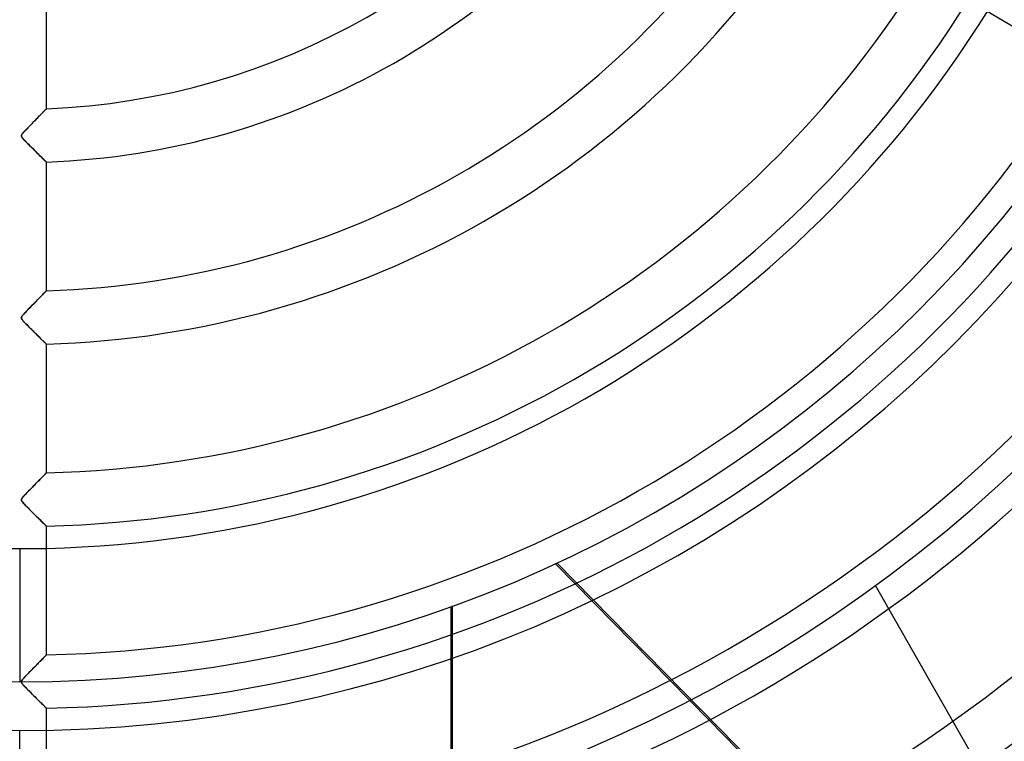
# Model space of a CAD drawing. Header units: millimetres. Extents: x -790 to 790, y -790 to 790.
# Tile 42 of 62: x 0 to 185, y -250 to -115. Entities that reach past the tile are written whole.
import ezdxf

# ---------------------------------------------------------------- set-up
doc = ezdxf.new("R2010")
doc.units = ezdxf.units.MM
doc.layers.add('HIDDEN', color=7, linetype='Continuous')
doc.layers.add('THICK', color=7, linetype='Continuous')

msp = doc.modelspace()

# ---------------------------------------------------------------- linework, layer by layer
at = {"layer": 'HIDDEN'}
for p, q in [((3.55, -132.81), (3.4, -132.97)), ((3.7, -132.66), (3.55, -132.81)), ((3.84, -132.52), (3.7, -132.66)), ((3.97, -132.38), (3.84, -132.52)), ((4.1, -132.25), (3.97, -132.38)), ((4.22, -132.12), (4.1, -132.25)), ((4.34, -132), (4.22, -132.12)), ((4.45, -131.89), (4.34, -132)), ((4.55, -131.79), (4.45, -131.89)), ((4.64, -131.69), (4.55, -131.79)), ((4.72, -131.61), (4.64, -131.69)), ((4.79, -131.53), (4.72, -131.61)), ((4.86, -131.47), (4.79, -131.53)), ((4.91, -131.41), (4.86, -131.47)), ((4.95, -131.37), (4.91, -131.41)), ((4.98, -131.34), (4.95, -131.37)), ((4.99, -131.32), (4.98, -131.34)), ((5, -131.31), (4.99, -131.32)), ((1.73, -134.69), (1.55, -134.87)), ((1.91, -134.51), (1.73, -134.69)), ((2.08, -134.32), (1.91, -134.51)), ((2.26, -134.15), (2.08, -134.32)), ((2.43, -133.97), (2.26, -134.15)), ((2.6, -133.79), (2.43, -133.97)), ((2.77, -133.62), (2.6, -133.79)), ((2.93, -133.45), (2.77, -133.62)), ((3.09, -133.29), (2.93, -133.45)), ((3.25, -133.13), (3.09, -133.29)), ((3.4, -132.97), (3.25, -133.13)), ((0.36, -136.23), (0.32, -136.34)), ((0.32, -136.34), (0.32, -136.44)), ((0.32, -136.44), (0.35, -136.56)), ((0.35, -136.56), (0.43, -136.68)), ((0.43, -136.11), (0.36, -136.23)), ((0.53, -135.97), (0.43, -136.11)), ((0.67, -135.8), (0.53, -135.97)), ((0.84, -135.62), (0.67, -135.8)), ((1.01, -135.43), (0.84, -135.62)), ((1.19, -135.25), (1.01, -135.43)), ((1.37, -135.06), (1.19, -135.25)), ((1.55, -134.87), (1.37, -135.06)), ((0.43, -136.68), (0.53, -136.82)), ((0.53, -136.82), (0.66, -136.98)), ((0.66, -136.98), (0.82, -137.16)), ((0.82, -137.16), (1.01, -137.36)), ((1.01, -137.36), (1.23, -137.58)), ((1.23, -137.58), (1.45, -137.81)), ((1.45, -137.81), (1.69, -138.05)), ((1.69, -138.05), (1.93, -138.29)), ((1.93, -138.29), (2.19, -138.55)), ((2.19, -138.55), (2.44, -138.8)), ((2.44, -138.8), (2.71, -139.06)), ((2.71, -139.06), (2.96, -139.31)), ((2.96, -139.31), (3.21, -139.56)), ((3.21, -139.56), (3.44, -139.79)), ((3.44, -139.79), (3.66, -140)), ((3.66, -140), (3.87, -140.2)), ((3.87, -140.2), (4.06, -140.39)), ((4.06, -140.39), (4.24, -140.56)), ((4.24, -140.56), (4.4, -140.72)), ((4.4, -140.72), (4.55, -140.87)), ((4.55, -140.87), (4.68, -140.99)), ((4.68, -140.99), (4.79, -141.1)), ((4.79, -141.1), (4.88, -141.19)), ((4.88, -141.19), (4.95, -141.25)), ((4.95, -141.25), (4.99, -141.29)), ((4.99, -141.29), (5, -141.3)), ((4.42, -166.03), (4.26, -166.19)), ((4.57, -165.88), (4.42, -166.03)), ((4.7, -165.75), (4.57, -165.88)), ((4.8, -165.64), (4.7, -165.75)), ((4.89, -165.55), (4.8, -165.64)), ((4.95, -165.49), (4.89, -165.55)), ((4.99, -165.45), (4.95, -165.49)), ((5, -165.43), (4.99, -165.45)), ((2.79, -167.7), (2.55, -167.95)), ((3.03, -167.46), (2.79, -167.7)), ((3.26, -167.22), (3.03, -167.46)), ((3.48, -167), (3.26, -167.22)), ((3.69, -166.78), (3.48, -167)), ((3.9, -166.57), (3.69, -166.78)), ((4.09, -166.38), (3.9, -166.57)), ((4.26, -166.19), (4.09, -166.38)), ((0.86, -169.7), (0.69, -169.89)), ((1.06, -169.49), (0.86, -169.7)), ((1.28, -169.25), (1.06, -169.49)), ((1.53, -169), (1.28, -169.25)), ((1.78, -168.74), (1.53, -169)), ((2.04, -168.47), (1.78, -168.74)), ((2.3, -168.21), (2.04, -168.47)), ((2.55, -167.95), (2.3, -168.21)), ((0.33, -170.39), (0.32, -170.48)), ((0.32, -170.48), (0.32, -170.56)), ((0.32, -170.56), (0.35, -170.64)), ((0.37, -170.3), (0.33, -170.39)), ((0.35, -170.64), (0.39, -170.73)), ((0.44, -170.19), (0.37, -170.3)), ((0.39, -170.73), (0.46, -170.84)), ((0.55, -170.05), (0.44, -170.19)), ((0.46, -170.84), (0.55, -170.95)), ((0.69, -169.89), (0.55, -170.05)), ((0.55, -170.95), (0.64, -171.06)), ((0.64, -171.06), (0.73, -171.16)), ((0.73, -171.16), (0.82, -171.26)), ((0.82, -171.26), (0.93, -171.37)), ((0.93, -171.37), (1.05, -171.49)), ((1.05, -171.49), (1.17, -171.63)), ((1.17, -171.63), (1.31, -171.77)), ((1.31, -171.77), (1.46, -171.92)), ((1.46, -171.92), (1.61, -172.08)), ((1.61, -172.08), (1.78, -172.24)), ((1.78, -172.24), (1.94, -172.41)), ((1.94, -172.41), (2.12, -172.58)), ((2.12, -172.58), (2.3, -172.76)), ((2.3, -172.76), (2.48, -172.94)), ((2.48, -172.94), (2.66, -173.12)), ((2.66, -173.12), (2.84, -173.3)), ((2.84, -173.3), (3.01, -173.47)), ((3.01, -173.47), (3.18, -173.63)), ((3.18, -173.63), (3.34, -173.79)), ((3.34, -173.79), (3.49, -173.94)), ((3.49, -173.94), (3.64, -174.09)), ((3.64, -174.09), (3.79, -174.23)), ((3.79, -174.23), (3.92, -174.37)), ((3.92, -174.37), (4.05, -174.49)), ((4.05, -174.49), (4.18, -174.61)), ((4.18, -174.61), (4.29, -174.73)), ((4.29, -174.73), (4.41, -174.84)), ((4.41, -174.84), (4.51, -174.94)), ((4.51, -174.94), (4.61, -175.03)), ((4.61, -175.03), (4.69, -175.12)), ((4.69, -175.12), (4.77, -175.2)), ((4.77, -175.2), (4.84, -175.26)), ((4.84, -175.26), (4.9, -175.32)), ((4.9, -175.32), (4.94, -175.36)), ((4.94, -175.36), (4.97, -175.39)), ((4.97, -175.39), (4.99, -175.41)), ((4.99, -175.41), (5, -175.42)), ((3.48, -201.1), (3.33, -201.25)), ((3.63, -200.95), (3.48, -201.1)), ((3.77, -200.81), (3.63, -200.95)), ((3.91, -200.67), (3.77, -200.81)), ((4.04, -200.53), (3.91, -200.67)), ((4.17, -200.4), (4.04, -200.53)), ((4.29, -200.28), (4.17, -200.4)), ((4.4, -200.16), (4.29, -200.28)), ((4.51, -200.05), (4.4, -200.16)), ((4.6, -199.95), (4.51, -200.05)), ((4.69, -199.86), (4.6, -199.95)), ((4.77, -199.78), (4.69, -199.86)), ((4.84, -199.71), (4.77, -199.78)), ((4.9, -199.65), (4.84, -199.71)), ((4.94, -199.61), (4.9, -199.65)), ((4.97, -199.57), (4.94, -199.61)), ((4.99, -199.55), (4.97, -199.57)), ((5, -199.55), (4.99, -199.55)), ((1.69, -202.94), (1.52, -203.11)), ((1.86, -202.76), (1.69, -202.94)), ((2.03, -202.58), (1.86, -202.76)), ((2.2, -202.41), (2.03, -202.58)), ((2.37, -202.24), (2.2, -202.41)), ((2.54, -202.07), (2.37, -202.24)), ((2.7, -201.9), (2.54, -202.07)), ((2.86, -201.73), (2.7, -201.9)), ((3.02, -201.57), (2.86, -201.73)), ((3.18, -201.41), (3.02, -201.57)), ((3.33, -201.25), (3.18, -201.41)), ((0.34, -204.47), (0.32, -204.54)), ((0.32, -204.54), (0.32, -204.61)), ((0.32, -204.61), (0.33, -204.68)), ((0.33, -204.68), (0.35, -204.76)), ((0.38, -204.39), (0.34, -204.47)), ((0.35, -204.76), (0.4, -204.84)), ((0.43, -204.3), (0.38, -204.39)), ((0.4, -204.84), (0.46, -204.94)), ((0.51, -204.2), (0.43, -204.3)), ((0.6, -204.09), (0.51, -204.2)), ((0.7, -203.98), (0.6, -204.09)), ((0.81, -203.86), (0.7, -203.98)), ((0.93, -203.73), (0.81, -203.86)), ((1.06, -203.59), (0.93, -203.73)), ((1.2, -203.44), (1.06, -203.59)), ((1.35, -203.28), (1.2, -203.44)), ((1.52, -203.11), (1.35, -203.28)), ((0.46, -204.94), (0.57, -205.07)), ((0.57, -205.07), (0.71, -205.24)), ((0.71, -205.24), (0.89, -205.43)), ((0.89, -205.43), (1.09, -205.64)), ((1.09, -205.64), (1.31, -205.87)), ((1.31, -205.87), (1.56, -206.12)), ((1.56, -206.12), (1.8, -206.37)), ((1.8, -206.37), (2.04, -206.61)), ((2.04, -206.61), (2.28, -206.85)), ((2.28, -206.85), (2.51, -207.08)), ((2.51, -207.08), (2.74, -207.31)), ((2.74, -207.31), (2.96, -207.52)), ((2.96, -207.52), (3.17, -207.73)), ((3.17, -207.73), (3.38, -207.94)), ((3.38, -207.94), (3.58, -208.13)), ((3.58, -208.13), (3.76, -208.31)), ((3.76, -208.31), (3.93, -208.48)), ((3.93, -208.48), (4.1, -208.64)), ((4.1, -208.64), (4.24, -208.79)), ((4.24, -208.79), (4.38, -208.92)), ((4.38, -208.92), (4.5, -209.05)), ((4.5, -209.05), (4.62, -209.15)), ((4.62, -209.15), (4.71, -209.25)), ((4.71, -209.25), (4.8, -209.33)), ((4.8, -209.33), (4.87, -209.4)), ((4.87, -209.4), (4.93, -209.46)), ((4.93, -209.46), (4.97, -209.5)), ((4.97, -209.5), (4.99, -209.52)), ((4.99, -209.52), (5, -209.53)), ((0, -213.75), (0, -238.7)), ((100.39, -216.56), (104.1, -220.34)), ((100.69, -216.43), (179.26, -296.34)), ((160.4, -220.66), (160.4, -220.66)), ((332.88, -523.05), (160.4, -220.66)), ((80.83, -224.6), (80.83, -229.89)), ((81.15, -229.78), (81.15, -224.48)), ((4.38, -234.29), (4.25, -234.43)), ((4.5, -234.17), (4.38, -234.29)), ((4.61, -234.05), (4.5, -234.17)), ((4.71, -233.95), (4.61, -234.05)), ((4.8, -233.87), (4.71, -233.95)), ((4.87, -233.79), (4.8, -233.87)), ((4.92, -233.73), (4.87, -233.79)), ((4.97, -233.69), (4.92, -233.73)), ((4.99, -233.67), (4.97, -233.69)), ((5, -233.66), (4.99, -233.67)), ((2.58, -236.13), (2.39, -236.32)), ((2.77, -235.94), (2.58, -236.13)), ((2.95, -235.75), (2.77, -235.94)), ((3.13, -235.56), (2.95, -235.75)), ((3.31, -235.39), (3.13, -235.56)), ((3.48, -235.21), (3.31, -235.39)), ((3.65, -235.04), (3.48, -235.21)), ((3.81, -234.88), (3.65, -235.04)), ((3.96, -234.72), (3.81, -234.88)), ((4.11, -234.57), (3.96, -234.72)), ((4.25, -234.43), (4.11, -234.57)), ((0.83, -237.93), (0.66, -238.12)), ((1.02, -237.73), (0.83, -237.93)), ((1.21, -237.53), (1.02, -237.73)), ((1.41, -237.32), (1.21, -237.53)), ((1.61, -237.12), (1.41, -237.32)), ((1.8, -236.92), (1.61, -237.12)), ((2, -236.72), (1.8, -236.92)), ((2.19, -236.52), (2, -236.72)), ((2.39, -236.32), (2.19, -236.52)), ((0.35, -238.56), (0.32, -238.66)), ((0.32, -238.66), (0.32, -238.77)), ((0.32, -238.77), (0.36, -238.88)), ((0.41, -238.44), (0.35, -238.56)), ((0.36, -238.88), (0.43, -239)), ((0.52, -238.29), (0.41, -238.44)), ((0.43, -239), (0.53, -239.12)), ((0.66, -238.12), (0.52, -238.29)), ((0.53, -239.12), (0.65, -239.26)), ((0.65, -239.26), (0.79, -239.42)), ((0.79, -239.42), (0.96, -239.6)), ((0.96, -239.6), (1.14, -239.79)), ((1.14, -239.79), (1.33, -239.99)), ((121.91, -238.45), (129.23, -245.9)), ((1.33, -239.99), (1.53, -240.2)), ((1.53, -240.2), (1.75, -240.41)), ((1.75, -240.41), (1.97, -240.63)), ((1.97, -240.63), (2.19, -240.86)), ((2.19, -240.86), (2.42, -241.08)), ((2.42, -241.08), (2.65, -241.31)), ((2.65, -241.31), (2.87, -241.54)), ((2.87, -241.54), (3.09, -241.75)), ((3.09, -241.75), (3.3, -241.96)), ((3.3, -241.96), (3.49, -242.15)), ((3.49, -242.15), (3.68, -242.34)), ((3.68, -242.34), (3.86, -242.51)), ((3.86, -242.51), (4.02, -242.67)), ((4.02, -242.67), (4.18, -242.83)), ((4.18, -242.83), (4.32, -242.97)), ((4.32, -242.97), (4.45, -243.1)), ((4.45, -243.1), (4.57, -243.22)), ((4.57, -243.22), (4.68, -243.33)), ((4.68, -243.33), (4.78, -243.42)), ((4.78, -243.42), (4.86, -243.5)), ((4.86, -243.5), (4.92, -243.56)), ((4.92, -243.56), (4.96, -243.6)), ((4.96, -243.6), (4.99, -243.63)), ((4.99, -243.63), (5, -243.64)), ((0, -272.8), (0, -247.85))]:
    msp.add_line(p, q, dxfattribs=at)
for radius, start, end in [(247.85, 90, 270), (247.85, 270, 90), (682, 179.99998, 0), (625, 179.99998, 0), (238.7, 180, 270), (238.7, 270, 0), (677.5, 180.00002, 0), (272.8, 180, 0), (213.75, 268.6596, 270), (213.75, 270, 271.3403)]:
    msp.add_arc((0, 0), radius, start, end, dxfattribs=at)
at = {"layer": 'THICK'}
for p, q in [((5, -131.31), (5, -107.17)), ((177.81, -110.96), (198.57, -123.24)), ((3.38, -132.99), (3.53, -132.83)), ((3.53, -132.83), (3.68, -132.68)), ((3.68, -132.68), (3.82, -132.54)), ((3.82, -132.54), (3.95, -132.4)), ((3.95, -132.4), (4.08, -132.27)), ((4.08, -132.27), (4.2, -132.14)), ((4.2, -132.14), (4.31, -132.03)), ((4.31, -132.03), (4.42, -131.91)), ((4.42, -131.91), (4.52, -131.81)), ((4.52, -131.81), (4.62, -131.71)), ((4.62, -131.71), (4.7, -131.62)), ((4.7, -131.62), (4.78, -131.55)), ((4.78, -131.55), (4.84, -131.48)), ((4.84, -131.48), (4.9, -131.42)), ((4.9, -131.42), (4.94, -131.37)), ((4.94, -131.37), (4.97, -131.34)), ((4.97, -131.34), (4.99, -131.32)), ((4.99, -131.32), (5, -131.31)), ((1.69, -134.73), (1.85, -134.57)), ((1.85, -134.57), (2.02, -134.39)), ((2.02, -134.39), (2.19, -134.22)), ((2.19, -134.22), (2.37, -134.03)), ((2.37, -134.03), (2.55, -133.85)), ((2.55, -133.85), (2.72, -133.67)), ((2.72, -133.67), (2.9, -133.49)), ((2.9, -133.49), (3.06, -133.32)), ((3.06, -133.32), (3.23, -133.15)), ((3.23, -133.15), (3.38, -132.99)), ((0.32, -136.36), (0.34, -136.28)), ((0.32, -136.44), (0.32, -136.36)), ((0.34, -136.52), (0.32, -136.44)), ((0.34, -136.28), (0.38, -136.19)), ((0.38, -136.62), (0.34, -136.52)), ((0.38, -136.19), (0.44, -136.09)), ((0.44, -136.09), (0.52, -135.98)), ((0.52, -135.98), (0.61, -135.88)), ((0.61, -135.88), (0.7, -135.78)), ((0.7, -135.78), (0.79, -135.68)), ((0.79, -135.68), (0.88, -135.57)), ((0.88, -135.57), (0.99, -135.45)), ((0.99, -135.45), (1.11, -135.33)), ((1.11, -135.33), (1.24, -135.19)), ((1.24, -135.19), (1.38, -135.05)), ((1.38, -135.05), (1.53, -134.89)), ((1.53, -134.89), (1.69, -134.73)), ((0.46, -136.73), (0.38, -136.62)), ((0.56, -136.86), (0.46, -136.73)), ((0.7, -137.02), (0.56, -136.86)), ((0.86, -137.2), (0.7, -137.02)), ((1.04, -137.39), (0.86, -137.2)), ((1.24, -137.6), (1.04, -137.39)), ((1.46, -137.82), (1.24, -137.6)), ((1.69, -138.05), (1.46, -137.82)), ((1.93, -138.29), (1.69, -138.05)), ((2.17, -138.53), (1.93, -138.29)), ((2.43, -138.79), (2.17, -138.53)), ((2.69, -139.04), (2.43, -138.79)), ((2.95, -139.3), (2.69, -139.04)), ((3.21, -139.55), (2.95, -139.3)), ((3.45, -139.8), (3.21, -139.55)), ((3.69, -140.03), (3.45, -139.8)), ((3.91, -140.25), (3.69, -140.03)), ((4.12, -140.45), (3.91, -140.25)), ((4.31, -140.64), (4.12, -140.45)), ((4.49, -140.8), (4.31, -140.64)), ((4.64, -140.95), (4.49, -140.8)), ((4.77, -141.07), (4.64, -140.95)), ((4.87, -141.17), (4.77, -141.07)), ((4.94, -141.24), (4.87, -141.17)), ((4.99, -141.29), (4.94, -141.24)), ((5, -141.3), (4.99, -141.29)), ((5, -165.43), (5, -141.3)), ((4.33, -166.12), (4.48, -165.97)), ((4.48, -165.97), (4.61, -165.84)), ((4.61, -165.84), (4.72, -165.72)), ((4.72, -165.72), (4.82, -165.62)), ((4.82, -165.62), (4.9, -165.54)), ((4.9, -165.54), (4.95, -165.48)), ((4.95, -165.48), (4.99, -165.45)), ((4.99, -165.45), (5, -165.43)), ((2.35, -168.15), (2.62, -167.88)), ((2.62, -167.88), (2.88, -167.62)), ((2.88, -167.62), (3.12, -167.37)), ((3.12, -167.37), (3.36, -167.13)), ((3.36, -167.13), (3.58, -166.9)), ((3.58, -166.9), (3.79, -166.68)), ((3.79, -166.68), (3.98, -166.48)), ((3.98, -166.48), (4.17, -166.29)), ((4.17, -166.29), (4.33, -166.12)), ((0.71, -169.86), (0.88, -169.68)), ((0.88, -169.68), (1.07, -169.47)), ((1.07, -169.47), (1.3, -169.24)), ((1.3, -169.24), (1.54, -168.99)), ((1.54, -168.99), (1.8, -168.71)), ((1.8, -168.71), (2.08, -168.43)), ((2.08, -168.43), (2.35, -168.15)), ((0.32, -170.44), (0.35, -170.35)), ((0.32, -170.52), (0.32, -170.44)), ((0.33, -170.6), (0.32, -170.52)), ((0.37, -170.69), (0.33, -170.6)), ((0.35, -170.35), (0.4, -170.25)), ((0.43, -170.79), (0.37, -170.69)), ((0.4, -170.25), (0.48, -170.14)), ((0.5, -170.89), (0.43, -170.79)), ((0.48, -170.14), (0.58, -170.01)), ((0.59, -170.99), (0.5, -170.89)), ((0.58, -170.01), (0.71, -169.86)), ((0.68, -171.1), (0.59, -170.99)), ((0.79, -171.22), (0.68, -171.1)), ((0.91, -171.35), (0.79, -171.22)), ((1.04, -171.49), (0.91, -171.35)), ((1.18, -171.63), (1.04, -171.49)), ((1.33, -171.78), (1.18, -171.63)), ((1.48, -171.94), (1.33, -171.78)), ((1.63, -172.09), (1.48, -171.94)), ((1.79, -172.25), (1.63, -172.09)), ((1.95, -172.41), (1.79, -172.25)), ((2.11, -172.58), (1.95, -172.41)), ((2.28, -172.74), (2.11, -172.58)), ((2.45, -172.91), (2.28, -172.74)), ((2.62, -173.08), (2.45, -172.91)), ((2.79, -173.25), (2.62, -173.08)), ((2.96, -173.41), (2.79, -173.25)), ((3.12, -173.58), (2.96, -173.41)), ((3.29, -173.74), (3.12, -173.58)), ((3.45, -173.9), (3.29, -173.74)), ((3.6, -174.05), (3.45, -173.9)), ((3.75, -174.2), (3.6, -174.05)), ((3.9, -174.34), (3.75, -174.2)), ((4.03, -174.48), (3.9, -174.34)), ((4.17, -174.6), (4.03, -174.48)), ((4.29, -174.72), (4.17, -174.6)), ((4.4, -174.84), (4.29, -174.72)), ((4.51, -174.94), (4.4, -174.84)), ((4.61, -175.04), (4.51, -174.94)), ((4.7, -175.13), (4.61, -175.04)), ((4.78, -175.2), (4.7, -175.13)), ((4.84, -175.27), (4.78, -175.2)), ((4.9, -175.32), (4.84, -175.27)), ((4.94, -175.36), (4.9, -175.32)), ((4.97, -175.39), (4.94, -175.36)), ((4.99, -175.41), (4.97, -175.39)), ((5, -175.42), (4.99, -175.41)), ((5, -199.55), (5, -175.42)), ((3.27, -201.32), (3.46, -201.13)), ((3.46, -201.13), (3.63, -200.95)), ((3.63, -200.95), (3.8, -200.78)), ((3.8, -200.78), (3.95, -200.62)), ((3.95, -200.62), (4.1, -200.47)), ((4.1, -200.47), (4.25, -200.32)), ((4.25, -200.32), (4.38, -200.19)), ((4.38, -200.19), (4.5, -200.06)), ((4.5, -200.06), (4.61, -199.95)), ((4.61, -199.95), (4.71, -199.84)), ((4.71, -199.84), (4.8, -199.76)), ((4.8, -199.76), (4.87, -199.68)), ((4.87, -199.68), (4.93, -199.62)), ((4.93, -199.62), (4.97, -199.58)), ((4.97, -199.58), (4.99, -199.56)), ((4.99, -199.56), (5, -199.55)), ((1.59, -203.04), (1.8, -202.82)), ((1.8, -202.82), (2.02, -202.59)), ((2.02, -202.59), (2.25, -202.36)), ((2.25, -202.36), (2.47, -202.14)), ((2.47, -202.14), (2.68, -201.92)), ((2.68, -201.92), (2.88, -201.71)), ((2.88, -201.71), (3.08, -201.51)), ((3.08, -201.51), (3.27, -201.32)), ((0.32, -204.53), (0.35, -204.46)), ((0.32, -204.6), (0.32, -204.53)), ((0.33, -204.68), (0.32, -204.6)), ((0.35, -204.76), (0.33, -204.68)), ((0.35, -204.46), (0.39, -204.38)), ((0.4, -204.85), (0.35, -204.76)), ((0.39, -204.38), (0.44, -204.29)), ((0.47, -204.95), (0.4, -204.85)), ((0.44, -204.29), (0.52, -204.19)), ((0.52, -204.19), (0.61, -204.07)), ((0.61, -204.07), (0.73, -203.94)), ((0.73, -203.94), (0.86, -203.8)), ((0.86, -203.8), (1.02, -203.63)), ((1.02, -203.63), (1.19, -203.45)), ((1.19, -203.45), (1.38, -203.25)), ((1.38, -203.25), (1.59, -203.04)), ((0.56, -205.06), (0.47, -204.95)), ((0.67, -205.19), (0.56, -205.06)), ((0.8, -205.33), (0.67, -205.19)), ((0.95, -205.49), (0.8, -205.33)), ((1.11, -205.66), (0.95, -205.49)), ((1.29, -205.84), (1.11, -205.66)), ((1.47, -206.03), (1.29, -205.84)), ((1.65, -206.22), (1.47, -206.03)), ((1.84, -206.41), (1.65, -206.22)), ((2.04, -206.6), (1.84, -206.41)), ((2.23, -206.8), (2.04, -206.6)), ((2.43, -207), (2.23, -206.8)), ((2.63, -207.2), (2.43, -207)), ((2.83, -207.39), (2.63, -207.2)), ((3.03, -207.59), (2.83, -207.39)), ((3.23, -207.79), (3.03, -207.59)), ((3.42, -207.97), (3.23, -207.79)), ((3.6, -208.16), (3.42, -207.97)), ((3.78, -208.33), (3.6, -208.16)), ((3.95, -208.5), (3.78, -208.33)), ((4.11, -208.66), (3.95, -208.5)), ((4.27, -208.81), (4.11, -208.66)), ((4.41, -208.95), (4.27, -208.81)), ((4.54, -209.08), (4.41, -208.95)), ((4.65, -209.19), (4.54, -209.08)), ((4.76, -209.29), (4.65, -209.19)), ((4.84, -209.38), (4.76, -209.29)), ((4.91, -209.44), (4.84, -209.38)), ((4.96, -209.49), (4.91, -209.44)), ((4.99, -209.52), (4.96, -209.49)), ((5, -209.53), (4.99, -209.52)), ((5, -233.66), (5, -209.53)), ((104.1, -220.34), (121.91, -238.45)), ((80.83, -229.89), (80.83, -255.32)), ((81.15, -255.22), (81.15, -229.78)), ((4.27, -234.4), (4.41, -234.26)), ((4.41, -234.26), (4.54, -234.13)), ((4.54, -234.13), (4.66, -234.01)), ((4.66, -234.01), (4.76, -233.9)), ((4.76, -233.9), (4.84, -233.82)), ((4.84, -233.82), (4.91, -233.75)), ((4.91, -233.75), (4.96, -233.7)), ((4.96, -233.7), (4.99, -233.67)), ((4.99, -233.67), (5, -233.66)), ((2.32, -236.39), (2.55, -236.15)), ((2.55, -236.15), (2.78, -235.92)), ((2.78, -235.92), (3, -235.7)), ((3, -235.7), (3.21, -235.49)), ((3.21, -235.49), (3.41, -235.28)), ((3.41, -235.28), (3.6, -235.09)), ((3.6, -235.09), (3.78, -234.9)), ((3.78, -234.9), (3.95, -234.73)), ((3.95, -234.73), (4.12, -234.56)), ((4.12, -234.56), (4.27, -234.4)), ((0.69, -238.09), (0.83, -237.93)), ((0.83, -237.93), (0.99, -237.76)), ((0.99, -237.76), (1.18, -237.56)), ((1.18, -237.56), (1.38, -237.35)), ((1.38, -237.35), (1.6, -237.13)), ((1.6, -237.13), (1.83, -236.89)), ((1.83, -236.89), (2.08, -236.64)), ((2.08, -236.64), (2.32, -236.39)), ((0.32, -238.69), (0.33, -238.61)), ((0.32, -238.76), (0.32, -238.69)), ((0.35, -238.85), (0.32, -238.76)), ((0.33, -238.61), (0.36, -238.53)), ((0.4, -238.94), (0.35, -238.85)), ((0.36, -238.53), (0.41, -238.44)), ((0.47, -239.05), (0.4, -238.94)), ((0.41, -238.44), (0.48, -238.34)), ((0.56, -239.17), (0.47, -239.05)), ((0.48, -238.34), (0.57, -238.22)), ((0.68, -239.3), (0.56, -239.17)), ((0.57, -238.22), (0.69, -238.09)), ((0.82, -239.46), (0.68, -239.3)), ((0.98, -239.62), (0.82, -239.46)), ((1.15, -239.8), (0.98, -239.62)), ((1.33, -239.99), (1.15, -239.8)), ((1.52, -240.19), (1.33, -239.99)), ((1.72, -240.38), (1.52, -240.19)), ((1.92, -240.59), (1.72, -240.38)), ((2.12, -240.79), (1.92, -240.59)), ((2.33, -240.99), (2.12, -240.79)), ((2.53, -241.2), (2.33, -240.99)), ((2.74, -241.4), (2.53, -241.2)), ((2.94, -241.61), (2.74, -241.4)), ((3.15, -241.81), (2.94, -241.61)), ((3.35, -242.01), (3.15, -241.81)), ((3.54, -242.2), (3.35, -242.01)), ((3.73, -242.38), (3.54, -242.2)), ((3.9, -242.56), (3.73, -242.38)), ((4.07, -242.73), (3.9, -242.56)), ((4.23, -242.88), (4.07, -242.73)), ((4.38, -243.03), (4.23, -242.88)), ((4.52, -243.16), (4.38, -243.03)), ((4.64, -243.28), (4.52, -243.16)), ((4.74, -243.39), (4.64, -243.28)), ((4.83, -243.48), (4.74, -243.39)), ((4.91, -243.55), (4.83, -243.48)), ((4.96, -243.6), (4.91, -243.55)), ((4.99, -243.63), (4.96, -243.6)), ((5, -243.64), (4.99, -243.63)), ((5, -267.76), (5, -243.64)), ((129.23, -245.9), (146.83, -263.8))]:
    msp.add_line(p, q, dxfattribs=at)
for radius, start, end in [(732, 180.00002, 0), (677, 179.99998, 0), (131.41, 272.1806, 327.2194), (141.39, 272.0266, 327.3734), (165.51, 271.7312, 327.6689), (175.49, 271.6327, 327.7673), (199.61, 271.4353, 327.9647), (209.59, 271.367, 328.033), (213.75, 271.3403, 328.0597), (233.71, 271.2259, 328.1741), (243.69, 271.1757, 328.2243), (267.81, 271.0698, 328.3302), (277.79, 271.0313, 328.3687), (301.91, 270.949, 328.4511), (311.89, 270.9186, 328.4814), (336.01, 270.8526, 328.5474), (345.99, 270.828, 328.5719), (370.11, 270.7741, 328.6259), (380.09, 270.7537, 328.6463), (404.21, 270.7088, 328.6912), (414.19, 270.6917, 328.7083), (438.31, 270.6536, 328.7464), (448.29, 270.639, 328.761), (472.41, 270.6064, 328.7936)]:
    msp.add_arc((0, 0), radius, start, end, dxfattribs=at)

doc.saveas('drawing.dxf')
